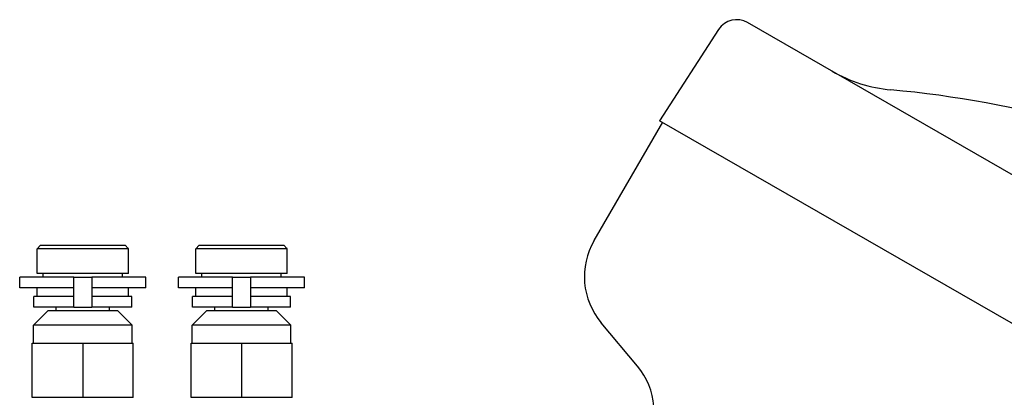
# Model space of a CAD drawing. Header units: millimetres. Extents: x 1087 to 3603, y 461 to 1487.
# Tile 2 of 19: x 1093 to 1229, y 910 to 962. Entities that reach past the tile are written whole.
import ezdxf

# ---------------------------------------------------------------- set-up
doc = ezdxf.new("R2010")
doc.units = ezdxf.units.MM
doc.layers.add('DETAIL', color=2, linetype='Continuous')

msp = doc.modelspace()

# ---------------------------------------------------------------- linework, layer by layer
at = {"layer": 'DETAIL'}
for p, q in [((1351.47, 870.82), (1193.67, 961.71)), ((1189.65, 960.74), (1181.46, 948.09)), ((1181.86, 947.86), (1172.38, 931.45)), ((1345.81, 853.42), (1181.46, 948.09)), ((1095.67, 930.79), (1095.17, 930.29)), ((1095.17, 926.89), (1095.17, 930.29)), ((1107.87, 930.29), (1095.17, 930.29)), ((1095.67, 930.79), (1107.37, 930.79)), ((1107.37, 930.79), (1107.82, 930.34)), ((1107.87, 926.89), (1107.87, 930.29)), ((1117.67, 930.79), (1117.17, 930.29)), ((1117.17, 926.89), (1117.17, 930.29)), ((1129.87, 930.29), (1117.17, 930.29)), ((1117.67, 930.79), (1129.37, 930.79)), ((1129.37, 930.79), (1129.82, 930.34)), ((1129.87, 926.89), (1129.87, 930.29)), ((1107.87, 926.89), (1095.17, 926.89)), ((1096.02, 926.39), (1096.02, 926.89)), ((1107.02, 926.39), (1107.02, 926.89)), ((1129.87, 926.89), (1117.17, 926.89)), ((1118.02, 926.39), (1118.02, 926.89)), ((1129.02, 926.39), (1129.02, 926.89)), ((1100.27, 926.39), (1092.77, 926.39)), ((1092.77, 924.89), (1092.77, 926.39)), ((1100.27, 926.39), (1102.77, 926.39)), ((1100.27, 922.19), (1100.27, 926.39)), ((1110.27, 926.39), (1102.77, 926.39)), ((1102.77, 926.39), (1102.77, 922.19)), ((1110.27, 924.89), (1110.27, 926.39)), ((1122.27, 926.39), (1114.77, 926.39)), ((1114.77, 924.89), (1114.77, 926.39)), ((1122.27, 926.39), (1124.77, 926.39)), ((1122.27, 922.19), (1122.27, 926.39)), ((1132.27, 926.39), (1124.77, 926.39)), ((1124.77, 926.39), (1124.77, 922.19)), ((1132.27, 924.89), (1132.27, 926.39)), ((1100.27, 924.89), (1092.77, 924.89)), ((1095.17, 923.69), (1095.17, 924.89)), ((1110.27, 924.89), (1102.77, 924.89)), ((1107.87, 923.69), (1107.87, 924.89)), ((1122.27, 924.89), (1114.77, 924.89)), ((1117.17, 923.69), (1117.17, 924.89)), ((1132.27, 924.89), (1124.77, 924.89)), ((1129.87, 923.69), (1129.87, 924.89)), ((1100.27, 923.69), (1094.72, 923.69)), ((1094.72, 922.19), (1094.72, 923.69)), ((1108.32, 923.69), (1102.77, 923.69)), ((1108.32, 922.19), (1108.32, 923.69)), ((1122.27, 923.69), (1116.72, 923.69)), ((1116.72, 922.19), (1116.72, 923.69)), ((1130.32, 923.69), (1124.77, 923.69)), ((1130.32, 922.19), (1130.32, 923.69)), ((1096.67, 921.69), (1094.67, 919.69)), ((1100.27, 922.19), (1094.72, 922.19)), ((1106.37, 921.69), (1096.67, 921.69)), ((1097.82, 921.69), (1097.82, 922.19)), ((1100.27, 922.19), (1102.77, 922.19)), ((1108.32, 922.19), (1102.77, 922.19)), ((1105.22, 921.69), (1105.22, 922.19)), ((1106.37, 921.69), (1108.37, 919.69)), ((1118.67, 921.69), (1116.67, 919.69)), ((1122.27, 922.19), (1116.72, 922.19)), ((1128.37, 921.69), (1118.67, 921.69)), ((1119.82, 921.69), (1119.82, 922.19)), ((1122.27, 922.19), (1124.77, 922.19)), ((1130.32, 922.19), (1124.77, 922.19)), ((1127.22, 921.69), (1127.22, 922.19)), ((1128.37, 921.69), (1130.37, 919.69)), ((1178.4, 914.04), (1173.38, 920.02)), ((1108.37, 919.69), (1094.67, 919.69)), ((1094.67, 917.19), (1094.67, 919.69)), ((1108.37, 917.19), (1108.37, 919.69)), ((1130.37, 919.69), (1116.67, 919.69)), ((1116.67, 917.19), (1116.67, 919.69)), ((1130.37, 917.19), (1130.37, 919.69)), ((1094.52, 909.69), (1094.52, 917.19)), ((1094.52, 917.19), (1101.52, 917.19)), ((1101.52, 917.19), (1101.52, 909.69)), ((1101.52, 917.19), (1108.52, 917.19)), ((1108.52, 909.69), (1108.52, 917.19)), ((1116.52, 909.69), (1116.52, 917.19)), ((1116.52, 917.19), (1123.52, 917.19)), ((1123.52, 917.19), (1123.52, 909.69)), ((1123.52, 917.19), (1130.52, 917.19)), ((1130.52, 909.69), (1130.52, 917.19)), ((1101.52, 909.69), (1094.52, 909.69)), ((1108.52, 909.69), (1101.52, 909.69)), ((1123.52, 909.69), (1116.52, 909.69)), ((1130.52, 909.69), (1123.52, 909.69))]:
    msp.add_line(p, q, dxfattribs=at)
at = {"layer": 'DETAIL', "flags": 128}
for points in [[(1107.87, 930.29), (1107.87, 930.29), (1107.86, 930.3), (1107.86, 930.3), (1107.86, 930.3), (1107.86, 930.3), (1107.85, 930.31), (1107.85, 930.31), (1107.85, 930.31), (1107.85, 930.32), (1107.84, 930.32), (1107.84, 930.32), (1107.84, 930.32), (1107.84, 930.32), (1107.83, 930.33), (1107.83, 930.33), (1107.83, 930.33), (1107.83, 930.33), (1107.83, 930.33), (1107.82, 930.34), (1107.82, 930.34), (1107.82, 930.34), (1107.82, 930.34), (1107.82, 930.34), (1107.82, 930.34)], [(1129.87, 930.29), (1129.87, 930.29), (1129.86, 930.3), (1129.86, 930.3), (1129.86, 930.3), (1129.86, 930.3), (1129.85, 930.31), (1129.85, 930.31), (1129.85, 930.31), (1129.85, 930.32), (1129.84, 930.32), (1129.84, 930.32), (1129.84, 930.32), (1129.84, 930.32), (1129.83, 930.33), (1129.83, 930.33), (1129.83, 930.33), (1129.83, 930.33), (1129.83, 930.33), (1129.82, 930.34), (1129.82, 930.34), (1129.82, 930.34), (1129.82, 930.34), (1129.82, 930.34), (1129.82, 930.34)]]:
    msp.add_lwpolyline(points, dxfattribs=at)
at = {"layer": 'DETAIL'}
for centre, radius, start, end in [((1192.18, 959.1), 3.01, 60.2913, 146.8234), ((1215.38, 972.29), 20, 240.0573, 264.7561), ((1199.54, 801.34), 151.68, 74.6281, 84.6995), ((1181.05, 926.45), 10, 150.0163, 219.9831), ((1170.75, 907.61), 9.99, 329.9655, 40.0371)]:
    msp.add_arc(centre, radius, start, end, dxfattribs=at)

doc.saveas('drawing.dxf')
